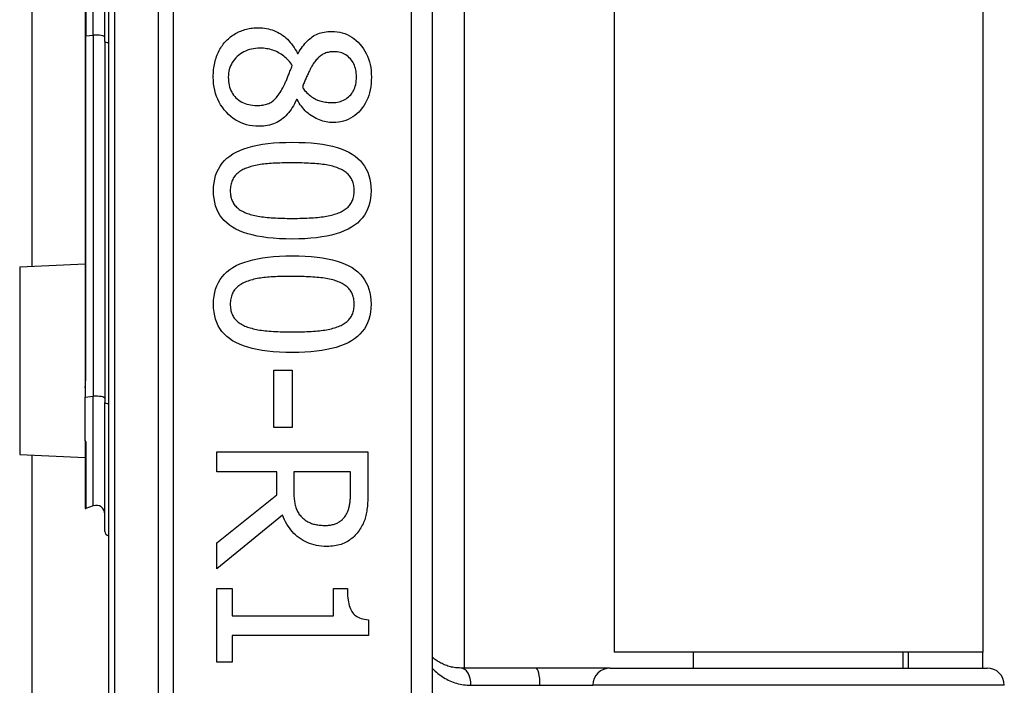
# Model space of a CAD drawing. Header units: inches. Extents: x 6 to 188, y 10 to 101.
# Tile 96 of 140: x 40.58 to 41.477, y 55.782 to 56.388. Entities that reach past the tile are written whole.
import ezdxf

# ---------------------------------------------------------------- set-up
doc = ezdxf.new("R2010")
doc.units = ezdxf.units.IN
doc.header["$MEASUREMENT"] = 0
doc.layers.add('Visible Edges(ANSI)', color=7, linetype='Continuous', lineweight=25)
doc.layers.add('Visible Tangent Edges(ANSI)', color=7, linetype='Continuous', lineweight=25)

msp = doc.modelspace()

# ---------------------------------------------------------------- linework, layer by layer
at = {"layer": 'Visible Edges(ANSI)'}
for p, q in [((40.66095, 57.36882), (40.66095, 55.48664)), ((40.95622, 55.67773), (40.95622, 57.17773)), ((40.98501, 57.05765), (40.98501, 55.79781)), ((41.12145, 57.04323), (41.12145, 55.81223)), ((41.45745, 57.04323), (41.45745, 55.81223)), ((40.59131, 56.16369), (40.59131, 56.69177)), ((40.6577, 56.36837), (40.6577, 56.48709)), ((40.63978, 56.48189), (40.63978, 56.37357)), ((40.63978, 56.37357), (40.63978, 56.06314)), ((40.6577, 56.36837), (40.6577, 56.03951)), ((40.8331, 56.35755), (40.83366, 56.35755)), ((40.83288, 56.31556), (40.83232, 56.31556)), ((40.58008, 56.1632), (40.63978, 56.16581)), ((40.81144, 56.06912), (40.82819, 56.06912)), ((40.81144, 56.01697), (40.81144, 56.06912)), ((40.82819, 56.06912), (40.82819, 56.01697)), ((40.63978, 56.06314), (40.63978, 56.05289)), ((40.63978, 56.05289), (40.63978, 56.04457)), ((40.63978, 56.00481), (40.63978, 56.04457)), ((40.6577, 55.92217), (40.6577, 56.03951)), ((40.82819, 56.01697), (40.81144, 56.01697)), ((40.63978, 56.00481), (40.63978, 56.00463)), ((40.63978, 56.00463), (40.63978, 56.00401)), ((40.63978, 56.00401), (40.63978, 55.94332)), ((40.58008, 55.99226), (40.63978, 55.98965)), ((40.59131, 43.76269), (40.59131, 55.99177)), ((40.75951, 55.99475), (40.89731, 55.99475)), ((40.75951, 55.97643), (40.75951, 55.99475)), ((40.89731, 55.99475), (40.89731, 55.95924)), ((40.81434, 55.97643), (40.75951, 55.97643)), ((40.81434, 55.95544), (40.81434, 55.97643)), ((40.88145, 55.97643), (40.82964, 55.97643)), ((40.82964, 55.97643), (40.82964, 55.96035)), ((40.88145, 55.95823), (40.88145, 55.97643)), ((40.75951, 55.91189), (40.81434, 55.95544)), ((40.64713, 55.94543), (40.6403, 55.94295)), ((40.81948, 55.93713), (40.75951, 55.88811)), ((40.75951, 55.88811), (40.75951, 55.91189)), ((40.75951, 55.87024), (40.77358, 55.87024)), ((40.75951, 55.80302), (40.75951, 55.87024)), ((40.77358, 55.87024), (40.77358, 55.84523)), ((40.86593, 55.87024), (40.87855, 55.87024)), ((40.86593, 55.84523), (40.86593, 55.87024)), ((40.77358, 55.84523), (40.86593, 55.84523)), ((40.89776, 55.84177), (40.89776, 55.82747)), ((40.77358, 55.82747), (40.77358, 55.80302)), ((40.89776, 55.82747), (40.77358, 55.82747)), ((41.45745, 55.81223), (41.12145, 55.81223)), ((41.19398, 55.79781), (41.19398, 55.81223)), ((41.38492, 55.79781), (41.38492, 55.81223)), ((41.38945, 55.81223), (41.38945, 55.79781)), ((41.45745, 55.79781), (41.45745, 55.81223)), ((40.77358, 55.80302), (40.75951, 55.80302)), ((41.05044, 55.79781), (40.982, 55.79781)), ((41.11794, 55.79781), (41.05044, 55.79781)), ((41.11794, 55.79781), (41.4612, 55.79781))]:
    msp.add_line(p, q, dxfattribs=at)
at = {"layer": 'Visible Edges(ANSI)', "flags": 128}
for points in [[(40.76822, 56.36905), (40.76917, 56.37), (40.77014, 56.37091), (40.77114, 56.37178), (40.77217, 56.37261), (40.77323, 56.3734), (40.77431, 56.37416), (40.77542, 56.37487), (40.77656, 56.37555), (40.77773, 56.37619), (40.77892, 56.37679), (40.78015, 56.37735), (40.7814, 56.37787), (40.78267, 56.37835), (40.78396, 56.37879), (40.78526, 56.37919), (40.78657, 56.37955), (40.7879, 56.37986), (40.78924, 56.38013), (40.7906, 56.38036), (40.79197, 56.38055), (40.79336, 56.3807), (40.79475, 56.3808), (40.79617, 56.38087), (40.79759, 56.38089)], [(40.79759, 56.38089), (40.79944, 56.38085), (40.80126, 56.38072), (40.80306, 56.38051), (40.80484, 56.38022), (40.80659, 56.37985), (40.80831, 56.37939), (40.81001, 56.37885), (40.81169, 56.37823), (40.81334, 56.37753), (40.81496, 56.37674), (40.81656, 56.37587), (40.81814, 56.37491), (40.81967, 56.37388), (40.82116, 56.37277), (40.82259, 56.37159), (40.82397, 56.37033), (40.8253, 56.36899), (40.82657, 56.36758), (40.82779, 56.3661), (40.82896, 56.36454), (40.83007, 56.3629), (40.83113, 56.36119), (40.83214, 56.35941), (40.8331, 56.35755)], [(40.83366, 56.35755), (40.83465, 56.35921), (40.83566, 56.36079), (40.83669, 56.3623), (40.83773, 56.36374), (40.83879, 56.36511), (40.83986, 56.3664), (40.84094, 56.36762), (40.84205, 56.36876), (40.84316, 56.36984), (40.8443, 56.37084), (40.84545, 56.37177), (40.84661, 56.37262), (40.84781, 56.37341), (40.84905, 56.37412), (40.85035, 56.37477), (40.85169, 56.37535), (40.85308, 56.37586), (40.85451, 56.37631), (40.856, 56.37668), (40.85753, 56.37699), (40.85911, 56.37723), (40.86074, 56.3774), (40.86242, 56.3775), (40.86414, 56.37754)], [(40.86414, 56.37754), (40.8667, 56.37746), (40.86918, 56.37721), (40.87158, 56.3768), (40.87392, 56.37623), (40.87619, 56.3755), (40.87838, 56.37461), (40.8805, 56.37355), (40.88256, 56.37233), (40.88454, 56.37094), (40.88645, 56.36939), (40.88828, 56.36768), (40.89005, 56.36581), (40.89171, 56.36381), (40.89322, 56.36173), (40.89459, 56.35955), (40.89582, 56.35729), (40.8969, 56.35494), (40.89784, 56.3525), (40.89863, 56.34997), (40.89928, 56.34735), (40.89979, 56.34464), (40.90015, 56.34185), (40.90036, 56.33897), (40.90044, 56.336)], [(40.75639, 56.336), (40.75641, 56.3377), (40.75647, 56.33937), (40.75658, 56.34102), (40.75673, 56.34264), (40.75692, 56.34424), (40.75715, 56.34581), (40.75743, 56.34736), (40.75775, 56.34888), (40.75811, 56.35037), (40.75852, 56.35184), (40.75897, 56.35328), (40.75946, 56.3547), (40.75999, 56.35609), (40.76055, 56.35744), (40.76116, 56.35876), (40.7618, 56.36004), (40.76247, 56.36129), (40.76318, 56.3625), (40.76393, 56.36368), (40.76472, 56.36483), (40.76554, 56.36593), (40.7664, 56.36701), (40.76729, 56.36805), (40.76822, 56.36905)], [(40.79893, 56.36224), (40.79688, 56.36219), (40.79488, 56.36203), (40.79295, 56.36177), (40.79108, 56.3614), (40.78927, 56.36093), (40.78751, 56.36035), (40.78582, 56.35967), (40.78419, 56.35889), (40.78262, 56.358), (40.78111, 56.357), (40.77966, 56.3559), (40.77827, 56.3547), (40.77697, 56.35342), (40.77578, 56.35208), (40.77471, 56.35069), (40.77374, 56.34925), (40.7729, 56.34775), (40.77216, 56.3462), (40.77154, 56.3446), (40.77103, 56.34294), (40.77063, 56.34123), (40.77035, 56.33946), (40.77018, 56.33765), (40.77012, 56.33577)], [(40.82841, 56.34649), (40.82756, 56.34773), (40.82667, 56.34893), (40.82575, 56.35007), (40.82479, 56.35116), (40.8238, 56.35221), (40.82277, 56.35321), (40.82171, 56.35416), (40.82062, 56.35505), (40.81949, 56.3559), (40.81833, 56.35671), (40.81713, 56.35746), (40.8159, 56.35816), (40.81464, 56.35881), (40.81335, 56.35941), (40.81204, 56.35995), (40.81069, 56.36043), (40.80932, 56.36085), (40.80792, 56.36122), (40.80649, 56.36153), (40.80504, 56.36179), (40.80355, 56.36198), (40.80204, 56.36213), (40.8005, 56.36221), (40.79893, 56.36224)], [(40.86627, 56.359), (40.86514, 56.35898), (40.86405, 56.35891), (40.86299, 56.35879), (40.86195, 56.35863), (40.86095, 56.35843), (40.85997, 56.35818), (40.85902, 56.35788), (40.8581, 56.35754), (40.85721, 56.35715), (40.85635, 56.35671), (40.85551, 56.35623), (40.85471, 56.35571), (40.85392, 56.35513), (40.85315, 56.35452), (40.85239, 56.35385), (40.85165, 56.35314), (40.85092, 56.35239), (40.8502, 56.35159), (40.84949, 56.35074), (40.8488, 56.34985), (40.84812, 56.34891), (40.84746, 56.34793), (40.84681, 56.3469), (40.84617, 56.34582)], [(40.88681, 56.33611), (40.88677, 56.33776), (40.88666, 56.33936), (40.88647, 56.34091), (40.8862, 56.34241), (40.88585, 56.34385), (40.88543, 56.34525), (40.88493, 56.3466), (40.88436, 56.3479), (40.8837, 56.34914), (40.88297, 56.35034), (40.88217, 56.35148), (40.88128, 56.35258), (40.88034, 56.3536), (40.87933, 56.35454), (40.87827, 56.35539), (40.87716, 56.35615), (40.87599, 56.35682), (40.87477, 56.35739), (40.87349, 56.35789), (40.87215, 56.35829), (40.87076, 56.3586), (40.86932, 56.35882), (40.86782, 56.35896), (40.86627, 56.359)], [(40.81981, 56.32628), (40.82011, 56.32682), (40.82042, 56.32738), (40.82072, 56.32798), (40.82103, 56.3286), (40.82135, 56.32926), (40.82167, 56.32994), (40.82199, 56.33065), (40.82232, 56.33139), (40.82265, 56.33217), (40.82298, 56.33297), (40.82332, 56.3338), (40.82367, 56.33466), (40.82401, 56.33554), (40.82437, 56.33644), (40.82474, 56.33736), (40.82511, 56.3383), (40.82549, 56.33926), (40.82588, 56.34024), (40.82628, 56.34124), (40.82669, 56.34225), (40.82711, 56.34328), (40.82753, 56.34433), (40.82797, 56.3454), (40.82841, 56.34649)], [(40.84617, 56.34582), (40.8459, 56.34534), (40.84561, 56.34481), (40.84531, 56.34423), (40.84499, 56.34362), (40.84466, 56.34295), (40.84431, 56.34225), (40.84394, 56.3415), (40.84356, 56.34071), (40.84316, 56.33988), (40.84275, 56.339), (40.84231, 56.33808), (40.84187, 56.33711), (40.84142, 56.33614), (40.84099, 56.33517), (40.84057, 56.33422), (40.84017, 56.33329), (40.83979, 56.33238), (40.83942, 56.33147), (40.83907, 56.33059), (40.83874, 56.32972), (40.83842, 56.32886), (40.83812, 56.32803), (40.83784, 56.3272), (40.83757, 56.32639)], [(40.79793, 56.29111), (40.79503, 56.2912), (40.7922, 56.29146), (40.78946, 56.29191), (40.7868, 56.29253), (40.78421, 56.29334), (40.78171, 56.29432), (40.77928, 56.29548), (40.77693, 56.29681), (40.77467, 56.29833), (40.77248, 56.30003), (40.77037, 56.3019), (40.76833, 56.30395), (40.76643, 56.30613), (40.76468, 56.30841), (40.76311, 56.31077), (40.7617, 56.31322), (40.76045, 56.31576), (40.75937, 56.31838), (40.75846, 56.3211), (40.75771, 56.3239), (40.75713, 56.32679), (40.75672, 56.32977), (40.75647, 56.33284), (40.75639, 56.336)], [(40.77012, 56.33577), (40.77017, 56.33387), (40.77032, 56.33203), (40.77056, 56.33025), (40.7709, 56.32854), (40.77133, 56.32689), (40.77187, 56.32531), (40.7725, 56.32378), (40.77322, 56.32232), (40.77405, 56.32093), (40.77497, 56.3196), (40.77599, 56.31833), (40.7771, 56.31713), (40.7783, 56.316), (40.77957, 56.31498), (40.78091, 56.31405), (40.78232, 56.31322), (40.7838, 56.31248), (40.78535, 56.31185), (40.78697, 56.31131), (40.78866, 56.31087), (40.79043, 56.31053), (40.79226, 56.31029), (40.79417, 56.31014), (40.79614, 56.31009)], [(40.86515, 56.31266), (40.86667, 56.3127), (40.86815, 56.31283), (40.86959, 56.31305), (40.87099, 56.31335), (40.87234, 56.31373), (40.87365, 56.31421), (40.87492, 56.31477), (40.87614, 56.31541), (40.87732, 56.31615), (40.87846, 56.31696), (40.87956, 56.31787), (40.88061, 56.31886), (40.8816, 56.31992), (40.88251, 56.32106), (40.88333, 56.32226), (40.88406, 56.32353), (40.8847, 56.32486), (40.88526, 56.32627), (40.88574, 56.32774), (40.88612, 56.32928), (40.88642, 56.33088), (40.88664, 56.33256), (40.88677, 56.3343), (40.88681, 56.33611)], [(40.90044, 56.336), (40.90037, 56.33292), (40.90016, 56.32995), (40.89982, 56.32708), (40.89934, 56.32432), (40.89873, 56.32165), (40.89798, 56.31909), (40.89709, 56.31664), (40.89607, 56.31428), (40.89491, 56.31203), (40.89361, 56.30989), (40.89218, 56.30784), (40.89061, 56.3059), (40.88893, 56.30409), (40.88718, 56.30244), (40.88535, 56.30094), (40.88344, 56.29961), (40.88145, 56.29843), (40.87939, 56.2974), (40.87724, 56.29654), (40.87503, 56.29583), (40.87273, 56.29528), (40.87035, 56.29488), (40.8679, 56.29465), (40.86537, 56.29457)], [(40.79614, 56.31009), (40.79753, 56.31011), (40.79887, 56.31018), (40.80017, 56.3103), (40.80141, 56.31046), (40.80261, 56.31067), (40.80376, 56.31093), (40.80486, 56.31123), (40.80592, 56.31158), (40.80692, 56.31198), (40.80788, 56.31242), (40.80879, 56.31291), (40.80965, 56.31344), (40.81049, 56.31404), (40.81133, 56.31473), (40.81217, 56.3155), (40.81301, 56.31636), (40.81386, 56.3173), (40.8147, 56.31833), (40.81555, 56.31944), (40.8164, 56.32064), (40.81725, 56.32192), (40.8181, 56.32329), (40.81896, 56.32474), (40.81981, 56.32628)], [(40.83757, 56.32639), (40.83859, 56.32509), (40.83963, 56.32386), (40.84066, 56.3227), (40.84171, 56.32161), (40.84275, 56.3206), (40.84381, 56.31965), (40.84487, 56.31878), (40.84593, 56.31798), (40.847, 56.31725), (40.84808, 56.3166), (40.84916, 56.31602), (40.85024, 56.31551), (40.85134, 56.31505), (40.85247, 56.31464), (40.85362, 56.31426), (40.8548, 56.31392), (40.85601, 56.31363), (40.85723, 56.31337), (40.85849, 56.31315), (40.85977, 56.31298), (40.86108, 56.31284), (40.86241, 56.31274), (40.86377, 56.31268), (40.86515, 56.31266)], [(40.83232, 56.31556), (40.83137, 56.31359), (40.83039, 56.31171), (40.82937, 56.3099), (40.82832, 56.30817), (40.82724, 56.30653), (40.82612, 56.30497), (40.82497, 56.30349), (40.82378, 56.30209), (40.82256, 56.30077), (40.82131, 56.29953), (40.82002, 56.29838), (40.8187, 56.2973), (40.81732, 56.29632), (40.81589, 56.29541), (40.81438, 56.29459), (40.81282, 56.29386), (40.81118, 56.29322), (40.80948, 56.29266), (40.80772, 56.29218), (40.80589, 56.2918), (40.804, 56.29149), (40.80204, 56.29128), (40.80002, 56.29115), (40.79793, 56.29111)], [(40.86537, 56.29457), (40.86383, 56.29461), (40.86229, 56.29472), (40.86075, 56.29491), (40.85922, 56.29517), (40.85769, 56.29551), (40.85616, 56.29592), (40.85464, 56.29641), (40.85311, 56.29698), (40.8516, 56.29762), (40.85008, 56.29833), (40.84857, 56.29912), (40.84706, 56.29998), (40.84558, 56.30092), (40.84415, 56.30192), (40.84278, 56.30299), (40.84146, 56.30412), (40.8402, 56.30532), (40.83899, 56.30659), (40.83784, 56.30792), (40.83674, 56.30932), (40.83569, 56.31078), (40.8347, 56.31231), (40.83376, 56.3139), (40.83288, 56.31556)], [(40.75661, 56.23248), (40.75673, 56.2362), (40.7571, 56.23974), (40.75772, 56.24312), (40.75858, 56.24632), (40.75968, 56.24936), (40.76103, 56.25223), (40.76263, 56.25494), (40.76448, 56.25747), (40.76657, 56.25984), (40.7689, 56.26204), (40.77148, 56.26407), (40.77431, 56.26593), (40.77739, 56.26763), (40.78073, 56.26919), (40.78432, 56.27059), (40.78817, 56.27185), (40.79229, 56.27296), (40.79666, 56.27392), (40.80128, 56.27474), (40.80617, 56.27541), (40.81132, 56.27592), (40.81672, 56.27629), (40.82238, 56.27652), (40.8283, 56.27659)], [(40.8283, 56.27659), (40.83438, 56.27652), (40.84017, 56.27629), (40.84569, 56.27592), (40.85094, 56.27539), (40.8559, 56.27472), (40.86058, 56.2739), (40.86499, 56.27292), (40.86912, 56.2718), (40.87297, 56.27053), (40.87654, 56.26911), (40.87983, 56.26754), (40.88285, 56.26582), (40.8856, 56.26394), (40.88812, 56.2619), (40.8904, 56.25969), (40.89243, 56.25732), (40.89423, 56.25479), (40.89579, 56.25209), (40.89711, 56.24923), (40.89818, 56.24621), (40.89902, 56.24303), (40.89962, 56.23967), (40.89998, 56.23616), (40.9001, 56.23248)], [(40.78676, 56.25314), (40.78559, 56.25268), (40.78447, 56.25218), (40.78339, 56.25166), (40.78236, 56.2511), (40.78138, 56.25051), (40.78044, 56.24989), (40.77954, 56.24924), (40.7787, 56.24855), (40.77789, 56.24783), (40.77714, 56.24708), (40.77643, 56.2463), (40.77576, 56.24549), (40.77515, 56.24464), (40.77458, 56.24375), (40.77408, 56.24282), (40.77362, 56.24184), (40.77322, 56.24082), (40.77287, 56.23976), (40.77258, 56.23865), (40.77234, 56.2375), (40.77215, 56.23631), (40.77202, 56.23508), (40.77194, 56.2338), (40.77191, 56.23248)], [(40.8283, 56.25783), (40.82591, 56.25782), (40.82359, 56.25781), (40.82134, 56.25778), (40.81916, 56.25773), (40.81704, 56.25768), (40.81498, 56.25761), (40.813, 56.25753), (40.81108, 56.25743), (40.80923, 56.25733), (40.80744, 56.25721), (40.80572, 56.25708), (40.80407, 56.25694), (40.80246, 56.25678), (40.80089, 56.25658), (40.79934, 56.25637), (40.79783, 56.25612), (40.79634, 56.25584), (40.79488, 56.25554), (40.79346, 56.25521), (40.79206, 56.25485), (40.79069, 56.25447), (40.78935, 56.25405), (40.78804, 56.25361), (40.78676, 56.25314)], [(40.87029, 56.25303), (40.86909, 56.25348), (40.86784, 56.25391), (40.86654, 56.25431), (40.86519, 56.25469), (40.86378, 56.25505), (40.86233, 56.25537), (40.86082, 56.25568), (40.85927, 56.25596), (40.85766, 56.25621), (40.856, 56.25644), (40.85429, 56.25665), (40.85253, 56.25683), (40.85072, 56.25699), (40.84888, 56.25713), (40.847, 56.25727), (40.84507, 56.25738), (40.84311, 56.25749), (40.84111, 56.25758), (40.83907, 56.25766), (40.837, 56.25772), (40.83488, 56.25777), (40.83273, 56.2578), (40.83053, 56.25782), (40.8283, 56.25783)], [(40.8848, 56.23248), (40.88478, 56.23375), (40.8847, 56.23498), (40.88458, 56.23616), (40.8844, 56.23732), (40.88417, 56.23843), (40.88389, 56.2395), (40.88357, 56.24054), (40.88319, 56.24154), (40.88276, 56.2425), (40.88228, 56.24342), (40.88175, 56.24431), (40.88117, 56.24516), (40.88054, 56.24597), (40.87986, 56.24676), (40.87913, 56.24751), (40.87835, 56.24824), (40.87752, 56.24894), (40.87664, 56.24961), (40.8757, 56.25025), (40.87472, 56.25086), (40.87369, 56.25145), (40.8726, 56.252), (40.87147, 56.25253), (40.87029, 56.25303)], [(40.82841, 56.18849), (40.82237, 56.18856), (40.8166, 56.18879), (40.81111, 56.18916), (40.80589, 56.18968), (40.80094, 56.19036), (40.79627, 56.19118), (40.79187, 56.19215), (40.78774, 56.19328), (40.78389, 56.19455), (40.78031, 56.19597), (40.777, 56.19754), (40.77397, 56.19926), (40.7712, 56.20114), (40.76867, 56.20318), (40.76638, 56.20538), (40.76433, 56.20774), (40.76252, 56.21027), (40.76095, 56.21296), (40.75962, 56.21581), (40.75854, 56.21882), (40.7577, 56.22199), (40.75709, 56.22533), (40.75673, 56.22882), (40.75661, 56.23248)], [(40.77191, 56.23248), (40.77193, 56.23124), (40.77201, 56.23002), (40.77214, 56.22885), (40.77231, 56.22771), (40.77254, 56.22661), (40.77282, 56.22555), (40.77314, 56.22452), (40.77352, 56.22353), (40.77395, 56.22257), (40.77443, 56.22165), (40.77496, 56.22077), (40.77554, 56.21992), (40.77617, 56.21911), (40.77685, 56.21832), (40.77758, 56.21757), (40.77836, 56.21685), (40.77919, 56.21616), (40.78007, 56.2155), (40.78101, 56.21486), (40.78199, 56.21426), (40.78302, 56.21369), (40.78411, 56.21315), (40.78524, 56.21264), (40.78642, 56.21216)], [(40.9001, 56.23248), (40.89998, 56.22879), (40.8996, 56.22526), (40.89898, 56.2219), (40.89812, 56.2187), (40.897, 56.21568), (40.89563, 56.21282), (40.89402, 56.21012), (40.89216, 56.20759), (40.89005, 56.20523), (40.88769, 56.20304), (40.88509, 56.20101), (40.88223, 56.19915), (40.87913, 56.19745), (40.87578, 56.19589), (40.87217, 56.19449), (40.86831, 56.19323), (40.8642, 56.19212), (40.85984, 56.19115), (40.85523, 56.19034), (40.85037, 56.18967), (40.84526, 56.18915), (40.83989, 56.18878), (40.83428, 56.18856), (40.82841, 56.18849)], [(40.87051, 56.21227), (40.87166, 56.21275), (40.87276, 56.21326), (40.87381, 56.2138), (40.87482, 56.21436), (40.87578, 56.21496), (40.87669, 56.21558), (40.87756, 56.21623), (40.87838, 56.21691), (40.87915, 56.21762), (40.87987, 56.21836), (40.88054, 56.21913), (40.88117, 56.21992), (40.88175, 56.22075), (40.88228, 56.22162), (40.88276, 56.22253), (40.88319, 56.22348), (40.88357, 56.22446), (40.88389, 56.22549), (40.88417, 56.22656), (40.8844, 56.22766), (40.88458, 56.22881), (40.8847, 56.22999), (40.88478, 56.23122), (40.8848, 56.23248)], [(40.78642, 56.21216), (40.78759, 56.21172), (40.7888, 56.21131), (40.79006, 56.21092), (40.79138, 56.21055), (40.79274, 56.2102), (40.79416, 56.20987), (40.79563, 56.20957), (40.79714, 56.20928), (40.79871, 56.20902), (40.80034, 56.20878), (40.80201, 56.20856), (40.80373, 56.20836), (40.80551, 56.20819), (40.80733, 56.20802), (40.80921, 56.20787), (40.81114, 56.20774), (40.81312, 56.20763), (40.81515, 56.20753), (40.81723, 56.20744), (40.81937, 56.20737), (40.82155, 56.20732), (40.82379, 56.20728), (40.82607, 56.20725), (40.82841, 56.20725)], [(40.82841, 56.20725), (40.83075, 56.20725), (40.83303, 56.20728), (40.83527, 56.20732), (40.83745, 56.20737), (40.83958, 56.20744), (40.84166, 56.20753), (40.84368, 56.20763), (40.84566, 56.20774), (40.84758, 56.20787), (40.84945, 56.20802), (40.85127, 56.20819), (40.85303, 56.20836), (40.85475, 56.20856), (40.85642, 56.20878), (40.85804, 56.20903), (40.85962, 56.20929), (40.86114, 56.20958), (40.86262, 56.2099), (40.86406, 56.21024), (40.86544, 56.2106), (40.86678, 56.21098), (40.86807, 56.21139), (40.86931, 56.21182), (40.87051, 56.21227)], [(40.75661, 56.12908), (40.75673, 56.13279), (40.7571, 56.13634), (40.75772, 56.13971), (40.75858, 56.14292), (40.75968, 56.14596), (40.76103, 56.14883), (40.76263, 56.15153), (40.76448, 56.15407), (40.76657, 56.15644), (40.7689, 56.15863), (40.77148, 56.16066), (40.77431, 56.16252), (40.77739, 56.16423), (40.78073, 56.16578), (40.78432, 56.16719), (40.78817, 56.16845), (40.79229, 56.16956), (40.79666, 56.17052), (40.80128, 56.17134), (40.80617, 56.172), (40.81132, 56.17252), (40.81672, 56.17289), (40.82238, 56.17311), (40.8283, 56.17319)], [(40.8283, 56.17319), (40.83438, 56.17311), (40.84017, 56.17289), (40.84569, 56.17252), (40.85094, 56.17199), (40.8559, 56.17132), (40.86058, 56.17049), (40.86499, 56.16952), (40.86912, 56.1684), (40.87297, 56.16713), (40.87654, 56.16571), (40.87983, 56.16413), (40.88285, 56.16241), (40.8856, 56.16054), (40.88812, 56.15849), (40.8904, 56.15629), (40.89243, 56.15392), (40.89423, 56.15139), (40.89579, 56.14869), (40.89711, 56.14583), (40.89818, 56.14281), (40.89902, 56.13962), (40.89962, 56.13627), (40.89998, 56.13276), (40.9001, 56.12908)], [(40.8283, 56.15443), (40.82591, 56.15442), (40.82359, 56.1544), (40.82134, 56.15437), (40.81916, 56.15433), (40.81704, 56.15427), (40.81498, 56.15421), (40.813, 56.15412), (40.81108, 56.15403), (40.80923, 56.15393), (40.80744, 56.15381), (40.80572, 56.15368), (40.80407, 56.15354), (40.80246, 56.15337), (40.80089, 56.15318), (40.79934, 56.15296), (40.79783, 56.15272), (40.79634, 56.15244), (40.79488, 56.15214), (40.79346, 56.15181), (40.79206, 56.15145), (40.79069, 56.15106), (40.78935, 56.15065), (40.78804, 56.15021), (40.78676, 56.14974)], [(40.87029, 56.14963), (40.86909, 56.15008), (40.86784, 56.15051), (40.86654, 56.15091), (40.86519, 56.15129), (40.86378, 56.15164), (40.86233, 56.15197), (40.86082, 56.15228), (40.85927, 56.15256), (40.85766, 56.15281), (40.856, 56.15304), (40.85429, 56.15324), (40.85253, 56.15342), (40.85072, 56.15358), (40.84888, 56.15373), (40.847, 56.15386), (40.84507, 56.15398), (40.84311, 56.15409), (40.84111, 56.15418), (40.83907, 56.15425), (40.837, 56.15432), (40.83488, 56.15437), (40.83273, 56.1544), (40.83053, 56.15442), (40.8283, 56.15443)], [(40.78676, 56.14974), (40.78559, 56.14928), (40.78447, 56.14878), (40.78339, 56.14826), (40.78236, 56.1477), (40.78138, 56.14711), (40.78044, 56.14649), (40.77954, 56.14583), (40.7787, 56.14515), (40.77789, 56.14443), (40.77714, 56.14368), (40.77643, 56.1429), (40.77576, 56.14209), (40.77515, 56.14124), (40.77458, 56.14035), (40.77408, 56.13941), (40.77362, 56.13844), (40.77322, 56.13742), (40.77287, 56.13635), (40.77258, 56.13525), (40.77234, 56.1341), (40.77215, 56.13291), (40.77202, 56.13168), (40.77194, 56.1304), (40.77191, 56.12908)], [(40.8848, 56.12908), (40.88478, 56.13035), (40.8847, 56.13157), (40.88458, 56.13276), (40.8844, 56.13391), (40.88417, 56.13503), (40.88389, 56.1361), (40.88357, 56.13714), (40.88319, 56.13814), (40.88276, 56.1391), (40.88228, 56.14002), (40.88175, 56.14091), (40.88117, 56.14175), (40.88054, 56.14257), (40.87986, 56.14335), (40.87913, 56.14411), (40.87835, 56.14484), (40.87752, 56.14554), (40.87664, 56.14621), (40.8757, 56.14685), (40.87472, 56.14746), (40.87369, 56.14805), (40.8726, 56.1486), (40.87147, 56.14913), (40.87029, 56.14963)], [(40.82841, 56.08508), (40.82237, 56.08516), (40.8166, 56.08538), (40.81111, 56.08576), (40.80589, 56.08628), (40.80094, 56.08696), (40.79627, 56.08778), (40.79187, 56.08875), (40.78774, 56.08987), (40.78389, 56.09115), (40.78031, 56.09257), (40.777, 56.09414), (40.77397, 56.09586), (40.7712, 56.09774), (40.76867, 56.09978), (40.76638, 56.10198), (40.76433, 56.10434), (40.76252, 56.10687), (40.76095, 56.10955), (40.75962, 56.1124), (40.75854, 56.11541), (40.7577, 56.11859), (40.75709, 56.12192), (40.75673, 56.12542), (40.75661, 56.12908)], [(40.77191, 56.12908), (40.77193, 56.12783), (40.77201, 56.12662), (40.77214, 56.12545), (40.77231, 56.12431), (40.77254, 56.12321), (40.77282, 56.12214), (40.77314, 56.12111), (40.77352, 56.12012), (40.77395, 56.11917), (40.77443, 56.11825), (40.77496, 56.11736), (40.77554, 56.11652), (40.77617, 56.11571), (40.77685, 56.11492), (40.77758, 56.11417), (40.77836, 56.11345), (40.77919, 56.11276), (40.78007, 56.11209), (40.78101, 56.11146), (40.78199, 56.11086), (40.78302, 56.11029), (40.78411, 56.10975), (40.78524, 56.10924), (40.78642, 56.10876)], [(40.9001, 56.12908), (40.89998, 56.12539), (40.8996, 56.12186), (40.89898, 56.1185), (40.89812, 56.1153), (40.897, 56.11227), (40.89563, 56.10941), (40.89402, 56.10672), (40.89216, 56.10419), (40.89005, 56.10183), (40.88769, 56.09964), (40.88509, 56.09761), (40.88223, 56.09575), (40.87913, 56.09405), (40.87578, 56.09249), (40.87217, 56.09108), (40.86831, 56.08982), (40.8642, 56.08871), (40.85984, 56.08775), (40.85523, 56.08694), (40.85037, 56.08627), (40.84526, 56.08575), (40.83989, 56.08538), (40.83428, 56.08516), (40.82841, 56.08508)], [(40.87051, 56.10887), (40.87166, 56.10935), (40.87276, 56.10986), (40.87381, 56.11039), (40.87482, 56.11096), (40.87578, 56.11155), (40.87669, 56.11218), (40.87756, 56.11283), (40.87838, 56.11351), (40.87915, 56.11422), (40.87987, 56.11496), (40.88054, 56.11572), (40.88117, 56.11652), (40.88175, 56.11735), (40.88228, 56.11822), (40.88276, 56.11913), (40.88319, 56.12007), (40.88357, 56.12106), (40.88389, 56.12209), (40.88417, 56.12315), (40.8844, 56.12426), (40.88458, 56.12541), (40.8847, 56.12659), (40.88478, 56.12782), (40.8848, 56.12908)], [(40.78642, 56.10876), (40.78759, 56.10832), (40.7888, 56.10791), (40.79006, 56.10752), (40.79138, 56.10714), (40.79274, 56.1068), (40.79416, 56.10647), (40.79563, 56.10616), (40.79714, 56.10588), (40.79871, 56.10562), (40.80034, 56.10538), (40.80201, 56.10516), (40.80373, 56.10496), (40.80551, 56.10478), (40.80733, 56.10462), (40.80921, 56.10447), (40.81114, 56.10434), (40.81312, 56.10422), (40.81515, 56.10412), (40.81723, 56.10404), (40.81937, 56.10397), (40.82155, 56.10391), (40.82379, 56.10388), (40.82607, 56.10385), (40.82841, 56.10384)], [(40.82841, 56.10384), (40.83075, 56.10385), (40.83303, 56.10388), (40.83527, 56.10391), (40.83745, 56.10397), (40.83958, 56.10404), (40.84166, 56.10412), (40.84368, 56.10422), (40.84566, 56.10434), (40.84758, 56.10447), (40.84945, 56.10462), (40.85127, 56.10478), (40.85303, 56.10496), (40.85475, 56.10516), (40.85642, 56.10538), (40.85804, 56.10562), (40.85962, 56.10589), (40.86114, 56.10618), (40.86262, 56.1065), (40.86406, 56.10683), (40.86544, 56.10719), (40.86678, 56.10758), (40.86807, 56.10799), (40.86931, 56.10842), (40.87051, 56.10887)], [(40.82964, 55.96035), (40.82965, 55.95904), (40.82968, 55.95776), (40.82973, 55.95649), (40.82979, 55.95525), (40.82988, 55.95403), (40.82999, 55.95283), (40.83011, 55.95166), (40.83026, 55.9505), (40.83042, 55.94937), (40.83061, 55.94826), (40.83081, 55.94718), (40.83104, 55.94612), (40.83129, 55.94508), (40.83158, 55.94407), (40.83192, 55.94308), (40.83229, 55.94213), (40.83271, 55.9412), (40.83317, 55.9403), (40.83367, 55.93942), (40.83421, 55.93857), (40.83479, 55.93775), (40.83542, 55.93696), (40.83608, 55.93619), (40.83679, 55.93545)], [(40.87676, 55.93635), (40.87718, 55.93701), (40.87758, 55.93768), (40.87795, 55.93838), (40.87831, 55.93909), (40.87864, 55.93983), (40.87895, 55.94058), (40.87925, 55.94134), (40.87952, 55.94213), (40.87977, 55.94293), (40.88, 55.94375), (40.8802, 55.94459), (40.88039, 55.94545), (40.88056, 55.94633), (40.88072, 55.94724), (40.88086, 55.94819), (40.88098, 55.94918), (40.88109, 55.95019), (40.88119, 55.95124), (40.88127, 55.95232), (40.88133, 55.95344), (40.88139, 55.95459), (40.88142, 55.95577), (40.88144, 55.95698), (40.88145, 55.95823)], [(40.89731, 55.95924), (40.8973, 55.95729), (40.89727, 55.9554), (40.89723, 55.95356), (40.89717, 55.95177), (40.89709, 55.95004), (40.89699, 55.94836), (40.89687, 55.94674), (40.89674, 55.94517), (40.89659, 55.94365), (40.89642, 55.94219), (40.89623, 55.94077), (40.89602, 55.93942), (40.89579, 55.93809), (40.8955, 55.93678), (40.89517, 55.93547), (40.89479, 55.93417), (40.89436, 55.93289), (40.89389, 55.93161), (40.89337, 55.93035), (40.8928, 55.92909), (40.89218, 55.92785), (40.89152, 55.92661), (40.89081, 55.92539), (40.89005, 55.92417)], [(40.8599, 55.90854), (40.85742, 55.90859), (40.85501, 55.90876), (40.85267, 55.90902), (40.85039, 55.9094), (40.84818, 55.90988), (40.84604, 55.91047), (40.84397, 55.91116), (40.84196, 55.91197), (40.84002, 55.91288), (40.83815, 55.91389), (40.83635, 55.91502), (40.83461, 55.91625), (40.83294, 55.91757), (40.83135, 55.91897), (40.82983, 55.92044), (40.82839, 55.92199), (40.82701, 55.92362), (40.82572, 55.92532), (40.82449, 55.9271), (40.82334, 55.92895), (40.82227, 55.93088), (40.82126, 55.93289), (40.82033, 55.93497), (40.81948, 55.93713)], [(40.83679, 55.93545), (40.83743, 55.9348), (40.83809, 55.93417), (40.83878, 55.93358), (40.83949, 55.93301), (40.84022, 55.93247), (40.84097, 55.93196), (40.84175, 55.93148), (40.84254, 55.93104), (40.84336, 55.93062), (40.8442, 55.93023), (40.84506, 55.92987), (40.84594, 55.92953), (40.84685, 55.92923), (40.84778, 55.92895), (40.84873, 55.9287), (40.84971, 55.92848), (40.85072, 55.92828), (40.85175, 55.92811), (40.8528, 55.92797), (40.85388, 55.92785), (40.85499, 55.92775), (40.85612, 55.92769), (40.85727, 55.92765), (40.85845, 55.92764)], [(40.85845, 55.92764), (40.85944, 55.92765), (40.86042, 55.9277), (40.86138, 55.92777), (40.86231, 55.92787), (40.86323, 55.928), (40.86413, 55.92817), (40.86501, 55.92836), (40.86587, 55.92858), (40.86671, 55.92883), (40.86753, 55.92911), (40.86833, 55.92942), (40.86911, 55.92976), (40.86987, 55.93013), (40.87061, 55.93053), (40.87133, 55.93097), (40.87202, 55.93143), (40.87269, 55.93193), (40.87334, 55.93247), (40.87397, 55.93303), (40.87457, 55.93363), (40.87515, 55.93426), (40.87571, 55.93492), (40.87625, 55.93562), (40.87676, 55.93635)], [(40.89005, 55.92417), (40.88925, 55.92299), (40.88841, 55.92184), (40.88754, 55.92074), (40.88663, 55.91968), (40.88569, 55.91866), (40.8847, 55.91768), (40.88369, 55.91675), (40.88263, 55.91586), (40.88154, 55.91501), (40.88041, 55.91421), (40.87925, 55.91345), (40.87805, 55.91273), (40.8768, 55.91206), (40.87551, 55.91145), (40.87417, 55.9109), (40.87278, 55.9104), (40.87134, 55.90997), (40.86985, 55.90959), (40.86832, 55.90927), (40.86673, 55.90901), (40.8651, 55.9088), (40.86341, 55.90866), (40.86168, 55.90857), (40.8599, 55.90854)], [(40.87855, 55.87024), (40.87858, 55.86793), (40.87866, 55.86572), (40.8788, 55.86362), (40.879, 55.86162), (40.87925, 55.85972), (40.87955, 55.85793), (40.87992, 55.85624), (40.88034, 55.85466), (40.88081, 55.85318), (40.88134, 55.8518), (40.88193, 55.85053), (40.88257, 55.84936), (40.88329, 55.84828), (40.88411, 55.84729), (40.88503, 55.84637), (40.88604, 55.84554), (40.88716, 55.84478), (40.88838, 55.84411), (40.88969, 55.84352), (40.89111, 55.84301), (40.89262, 55.84257), (40.89423, 55.84222), (40.89594, 55.84195), (40.89776, 55.84177)], [(40.982, 55.79781), (40.98076, 55.79783), (40.97952, 55.79789), (40.9783, 55.79798), (40.97709, 55.79812), (40.97589, 55.79828), (40.97471, 55.79849), (40.97354, 55.79872), (40.97238, 55.79899), (40.97125, 55.7993), (40.97012, 55.79963), (40.96902, 55.8), (40.96793, 55.8004), (40.96685, 55.80083), (40.9658, 55.80129), (40.96476, 55.80177), (40.96373, 55.80229), (40.96273, 55.80284), (40.96174, 55.80341), (40.96078, 55.80402), (40.95983, 55.80464), (40.9589, 55.8053), (40.95799, 55.80598), (40.95709, 55.80669), (40.95622, 55.80742)]]:
    msp.add_lwpolyline(points, dxfattribs=at)
at = {"layer": 'Visible Edges(ANSI)'}
for centre, radius, start, end in [((40.64017, 55.94332), 0.000394, 180, 290), ((40.64982, 55.93803), 0.00787, 0, 110), ((40.66163, 55.92217), 0.00394, 180, 259.97953), ((41.4612, 55.78206), 0.01575, 0, 90)]:
    msp.add_arc(centre, radius, start, end, dxfattribs=at)
at = {"layer": 'Visible Tangent Edges(ANSI)'}
for p, q in [((40.66671, 55.48664), (40.66671, 57.36882)), ((40.70636, 57.17773), (40.70636, 55.67773)), ((40.72028, 55.67773), (40.72028, 57.17773)), ((40.93654, 57.17773), (40.93654, 55.67773)), ((40.6403, 56.48198), (40.6403, 56.37348)), ((40.64713, 56.37409), (40.64713, 56.48137)), ((40.6403, 56.37348), (40.64713, 56.37409)), ((40.6403, 56.06305), (40.6403, 56.37348)), ((40.64713, 56.37409), (40.64713, 56.04522)), ((40.58008, 56.1632), (40.58008, 55.99226)), ((40.63978, 56.04457), (40.64713, 56.04522)), ((40.64713, 55.94543), (40.64713, 56.04522)), ((40.63988, 56.00471), (40.63978, 56.00481)), ((40.6403, 56.00381), (40.6403, 55.94295)), ((40.99114, 55.78206), (41.054, 55.78206)), ((41.054, 55.78206), (41.10221, 55.78206)), ((41.47695, 55.78206), (41.10221, 55.78206))]:
    msp.add_line(p, q, dxfattribs=at)
at = {"layer": 'Visible Tangent Edges(ANSI)', "flags": 128}
for points in [[(40.63978, 56.05289), (40.6398, 56.05331), (40.63982, 56.05373), (40.63984, 56.05416), (40.63987, 56.05458), (40.63989, 56.055), (40.63992, 56.05543), (40.63994, 56.05585), (40.63997, 56.05628), (40.64, 56.0567), (40.64002, 56.05712), (40.64005, 56.05755), (40.64008, 56.05797), (40.6401, 56.0584), (40.64013, 56.05882), (40.64015, 56.05924), (40.64018, 56.05967), (40.6402, 56.06009), (40.64023, 56.06051), (40.64025, 56.06094), (40.64027, 56.06136), (40.64028, 56.06178), (40.64029, 56.06221), (40.6403, 56.06263), (40.6403, 56.06305)], [(40.6403, 56.00381), (40.6403, 56.00385), (40.6403, 56.0039), (40.6403, 56.00394), (40.64029, 56.00398), (40.64028, 56.00403), (40.64027, 56.00407), (40.64026, 56.00411), (40.64025, 56.00415), (40.64023, 56.00419), (40.64022, 56.00423), (40.6402, 56.00427), (40.64018, 56.00431), (40.64016, 56.00434), (40.64014, 56.00438), (40.64012, 56.00441), (40.6401, 56.00445), (40.64007, 56.00448), (40.64005, 56.00452), (40.64002, 56.00455), (40.63999, 56.00458), (40.63997, 56.00461), (40.63994, 56.00464), (40.63991, 56.00468), (40.63988, 56.00471)], [(40.95622, 55.79728), (40.95737, 55.79612), (40.95856, 55.795), (40.95977, 55.79393), (40.96101, 55.79289), (40.96228, 55.7919), (40.96357, 55.79095), (40.9649, 55.79004), (40.96625, 55.78918), (40.96763, 55.78836), (40.96903, 55.78758), (40.97046, 55.78685), (40.97192, 55.78617), (40.9734, 55.78554), (40.9749, 55.78496), (40.97643, 55.78443), (40.97798, 55.78395), (40.97955, 55.78352), (40.98115, 55.78314), (40.98277, 55.78282), (40.98441, 55.78255), (40.98607, 55.78234), (40.98775, 55.78219), (40.98944, 55.78209), (40.99114, 55.78206)]]:
    msp.add_lwpolyline(points, dxfattribs=at)
at = {"layer": 'Visible Tangent Edges(ANSI)'}
for centre, major_axis, ratio, start_param, end_param in [((40.64017, 56.37357), (-0.000394, 0), 0.245714, 0, 1.919862), ((40.64982, 56.37227), (0.00787, 0), 0.245714, 0, 1.919862), ((40.66163, 56.36837), (-0.00394, 0), 0.245714, 0, 1.395906), ((40.64017, 56.06314), (-0.000394, 0), 0.245714, 0, 1.919862), ((40.64982, 56.04341), (0.00787, 0), 0.245714, 0, 1.919862), ((40.66163, 56.03951), (-0.00394, 0), 0.245714, 0, 1.395906), ((40.63975, 56.00491), (0.000276, 0.000281), 0.604942, 4.252306, 4.588732), ((40.64017, 56.00401), (-0.000394, 0), 0.548442, 0, 1.919862), ((40.982, 55.78206), (0, 0.01575), 0.580671, 4.712389, 6.283185), ((41.05044, 55.78206), (0, 0.01575), 0.225879, 4.712389, 6.283185), ((41.11794, 55.78206), (0, 0.01575), 0.998608, 0, 1.570796)]:
    msp.add_ellipse(centre, major_axis=major_axis, ratio=ratio, start_param=start_param, end_param=end_param, dxfattribs=at)

doc.saveas('drawing.dxf')
